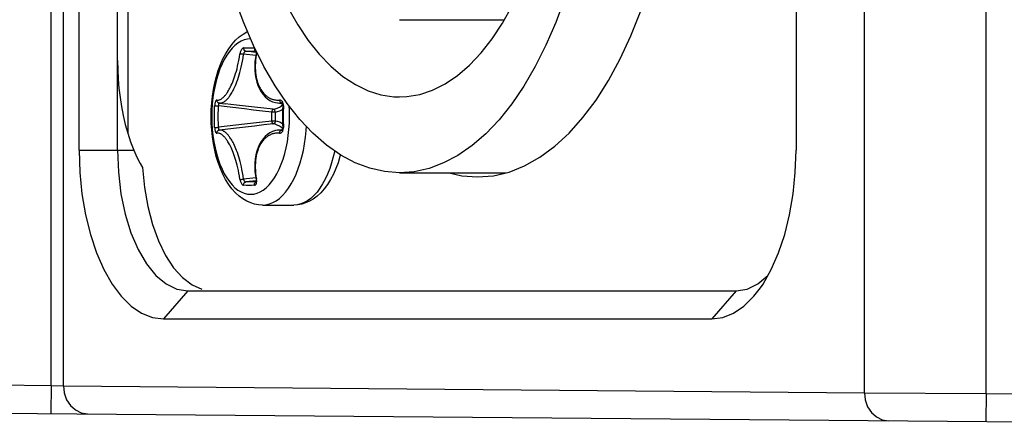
# Model space of a CAD drawing. Extents: x 0 to 420, y 0 to 297.
# Tile 5 of 124: x 83.46 to 90.46, y 74.34 to 77.21. Entities that reach past the tile are written whole.
import ezdxf

# ---------------------------------------------------------------- set-up
doc = ezdxf.new("R2010")
doc.units = 0
doc.header["$LTSCALE"] = 23.1
doc.layers.get('0').update_dxf_attribs({"linetype": 'CONTINUOUS'})
doc.layers.add('02___PRT_ALL_AXES', color=7, linetype='CONTINUOUS')

msp = doc.modelspace()

# ---------------------------------------------------------------- linework, layer by layer
at = {"color": 7, "linetype": 'CONTINUOUS'}
for p, q in [((89.465229, 74.558823), (89.465229, 88.889928)), ((90.331254, 74.552777), (90.331254, 88.895974)), ((83.680179, 74.61082), (83.680179, 88.837931)), ((83.766782, 74.608552), (83.766782, 88.840198)), ((83.878756, 76.284375), (83.878756, 87.164375)), ((84.151961, 76.284375), (84.151961, 87.164375)), ((88.978756, 87.164375), (88.978756, 76.284375)), ((84.225166, 87.045321), (84.225166, 76.40343)), ((86.158936, 77.214375), (86.904265, 77.214375)), ((85.04911, 77.013631), (85.067658, 77.013737)), ((85.138458, 76.981236), (85.064566, 76.989661)), ((85.121022, 76.989757), (85.137476, 76.989677)), ((85.135525, 76.959638), (85.048471, 76.968968)), ((85.14057, 76.970818), (85.141449, 76.976509)), ((84.841981, 76.551839), (84.842185, 76.567076)), ((84.842185, 76.567076), (84.842506, 76.583528)), ((84.842506, 76.583528), (84.84297, 76.601349)), ((84.846075, 76.601335), (84.850938, 76.601251)), ((84.850938, 76.601251), (84.85702, 76.601107)), ((84.85702, 76.601107), (84.86365, 76.600919)), ((84.86365, 76.600919), (84.870091, 76.600707)), ((84.86911, 76.55161), (84.869313, 76.56672)), ((84.869313, 76.56672), (84.869631, 76.583035)), ((84.869631, 76.583035), (84.870092, 76.600709)), ((84.871181, 76.622085), (84.873883, 76.621409)), ((84.872293, 76.619369), (84.871632, 76.617704)), ((84.873027, 76.620538), (84.872293, 76.619369)), ((84.873903, 76.621406), (84.875322, 76.621188)), ((84.875322, 76.621188), (84.876314, 76.621058)), ((84.876333, 76.621055), (84.917584, 76.61604)), ((84.876336, 76.621055), (84.879182, 76.620813)), ((84.999079, 76.606261), (84.917452, 76.616056)), ((85.290655, 76.621746), (85.323696, 76.617728)), ((85.317704, 76.601781), (85.32648, 76.609531)), ((85.321293, 76.621224), (85.319223, 76.6213)), ((85.321263, 76.621021), (85.319226, 76.6213)), ((85.327139, 76.601229), (85.32662, 76.577756)), ((85.331528, 76.567066), (85.331347, 76.551828)), ((85.331812, 76.583522), (85.331528, 76.567066)), ((85.332224, 76.601349), (85.331812, 76.583522)), ((84.841836, 76.524375), (84.84187, 76.537658)), ((84.84187, 76.511098), (84.841836, 76.524375)), ((84.84187, 76.537658), (84.841981, 76.551839)), ((84.841981, 76.496923), (84.84187, 76.511098)), ((84.842185, 76.481685), (84.841981, 76.496923)), ((84.868967, 76.524375), (84.869, 76.537548)), ((84.869, 76.511208), (84.868967, 76.524375)), ((84.869, 76.537548), (84.86911, 76.55161)), ((84.86911, 76.497151), (84.869, 76.511208)), ((84.869313, 76.482041), (84.86911, 76.497151)), ((85.24942, 76.491966), (85.24942, 76.556785)), ((85.274876, 76.556785), (85.24942, 76.556785)), ((85.274876, 76.491965), (85.24942, 76.491965)), ((85.274876, 76.491979), (85.274876, 76.556773)), ((85.326137, 76.524375), (85.32623, 76.500894)), ((85.331347, 76.551828), (85.331223, 76.530903)), ((85.331223, 76.530903), (85.331223, 76.517844)), ((85.331223, 76.517844), (85.331347, 76.496912)), ((85.331347, 76.496912), (85.331528, 76.481675)), ((84.842506, 76.465228), (84.842185, 76.481685)), ((84.84297, 76.447402), (84.842506, 76.465228)), ((84.863649, 76.447832), (84.870091, 76.448043)), ((84.869631, 76.465722), (84.869313, 76.482041)), ((84.870092, 76.448042), (84.869631, 76.465722)), ((84.871181, 76.426666), (84.873882, 76.427341)), ((84.87382, 76.427568), (84.874558, 76.427439)), ((84.874632, 76.427455), (84.873903, 76.427344)), ((84.876314, 76.427693), (84.874632, 76.427455)), ((84.878995, 76.427928), (84.876337, 76.427696)), ((85.290654, 76.427005), (85.323701, 76.431023)), ((85.319223, 76.427451), (85.321292, 76.427526)), ((85.321264, 76.42773), (85.319226, 76.427451)), ((85.331528, 76.481675), (85.331812, 76.465222)), ((85.331812, 76.465222), (85.332224, 76.447402)), ((85.494189, 76.425822), (85.495927, 76.455198)), ((83.878756, 76.284375), (84.267774, 76.284375)), ((85.135531, 76.089113), (85.048472, 76.079782)), ((85.141448, 76.072255), (85.14057, 76.077933)), ((86.158936, 76.124375), (86.915128, 76.124375)), ((85.138464, 76.067516), (85.064566, 76.05909)), ((85.126084, 76.035121), (85.105918, 76.035012)), ((85.183067, 75.894375), (85.40659, 75.894375)), ((88.678732, 75.245117), (88.725134, 75.304669)), ((84.651961, 75.284375), (84.478756, 75.084375)), ((84.651961, 75.284375), (88.551961, 75.284375)), ((88.551961, 75.284375), (88.378756, 75.084375)), ((88.60831, 75.175816), (88.678732, 75.245117)), ((84.478756, 75.084375), (88.378756, 75.084375)), ((74.799813, 74.688317), (83.680179, 74.61082)), ((83.680179, 74.61082), (83.678434, 74.410827)), ((83.680179, 74.61082), (83.766782, 74.608552)), ((83.766782, 74.608552), (89.465229, 74.558823)), ((89.465229, 74.558823), (90.331254, 74.552776)), ((90.331254, 74.552777), (90.329509, 74.352784)), ((90.331254, 74.552777), (91.716895, 74.540684)), ((74.198068, 74.493561), (91.71515, 74.340692))]:
    msp.add_line(p, q, dxfattribs=at)
for points in [[(85.19364, 76.881535), (85.118627, 77.031339), (85.049407, 77.192048), (84.986347, 77.362584), (84.92991, 77.541854), (84.880267, 77.729215), (84.837643, 77.924175), (84.802343, 78.125195), (84.774724, 78.330991), (84.754856, 78.5403), (84.74295, 78.751216), (84.738936, 78.964375)], [(85.008936, 78.964375), (85.012704, 78.778504), (85.023875, 78.594849), (85.042526, 78.412763), (85.068428, 78.234189), (85.101504, 78.060447), (85.141386, 77.892757), (85.187709, 77.732703), (85.240388, 77.580513), (85.299438, 77.436414), (85.364189, 77.301997), (85.434141, 77.178744), (85.508788, 77.067214), (85.587642, 76.968303), (85.670137, 76.882478), (85.755737, 76.810413), (85.843865, 76.752382), (85.933959, 76.708852), (86.02544, 76.679927), (86.117737, 76.665885), (86.158936, 76.664399)], [(87.578936, 78.964375), (87.574968, 78.752172), (87.563144, 78.542006), (87.5434, 78.333224), (87.515929, 78.127791), (87.480783, 77.927012), (87.438329, 77.732218), (87.38896, 77.545199), (87.332648, 77.365878), (87.269268, 77.194137), (87.199494, 77.031878), (87.123795, 76.880748), (87.042673, 76.741398), (86.956618, 76.614859), (86.866132, 76.501635), (86.771593, 76.402392), (86.673855, 76.317675), (86.57379, 76.248284), (86.471721, 76.194131), (86.368142, 76.155358), (86.263408, 76.132074), (86.158936, 76.124412)], [(86.158936, 76.664399), (86.210269, 76.66667), (86.302452, 76.682389), (86.393716, 76.712819), (86.48348, 76.7579), (86.571193, 76.817245), (86.656294, 76.890643), (86.73824, 76.977513), (86.816518, 77.077584), (86.890475, 77.189722), (86.9593, 77.312766), (87.022956, 77.446524), (87.081325, 77.590866), (87.133844, 77.744452), (87.179997, 77.906311), (87.219522, 78.075202), (87.251933, 78.24936), (87.277392, 78.429375)], [(84.818067, 76.524375), (84.819099, 76.573272), (84.822198, 76.621953), (84.827362, 76.670123), (84.83459, 76.71755), (84.843883, 76.76398), (84.855247, 76.809192), (84.868712, 76.852989), (84.884266, 76.895034), (84.901941, 76.935094), (84.921664, 76.972724), (84.943466, 77.007711), (84.967032, 77.039381), (84.992051, 77.067326), (85.01821, 77.091328), (85.045005, 77.111184), (85.072321, 77.127109), (85.076573, 77.128978)], [(85.098781, 77.077418), (85.07596, 77.07553), (85.053281, 77.069876), (85.030913, 77.060496), (85.009009, 77.047453), (84.987718, 77.030838), (84.967185, 77.010763), (84.947552, 76.987365), (84.928952, 76.960804), (84.911512, 76.931262), (84.895351, 76.898941), (84.88058, 76.864061), (84.8673, 76.826861), (84.855601, 76.787594), (84.845564, 76.74653), (84.837256, 76.703948), (84.830735, 76.660139), (84.826045, 76.615403), (84.823218, 76.570045), (84.822273, 76.524375)], [(85.04911, 77.013631), (85.046412, 77.013226), (85.043683, 77.012104), (85.040912, 77.010254), (85.038174, 77.007736), (85.035521, 77.00459), (85.032999, 77.000887), (85.030655, 76.996688), (85.028527, 76.992077), (85.026654, 76.987127), (85.025068, 76.981935), (85.023813, 76.976631), (85.022866, 76.971178)], [(85.064568, 76.989661), (85.062737, 76.989423), (85.06083, 76.988673), (85.058871, 76.987425), (85.056929, 76.985707), (85.055058, 76.983565), (85.053312, 76.98106), (85.051741, 76.978264), (85.050386, 76.975259), (85.049294, 76.972131), (85.048466, 76.968965)], [(85.04911, 77.013628), (85.048756, 77.010314), (85.048895, 77.006979), (85.049522, 77.003715), (85.050619, 77.000614), (85.052154, 76.997762), (85.054086, 76.995238), (85.05636, 76.993114), (85.058914, 76.991447), (85.061675, 76.990286), (85.064568, 76.989661)], [(85.064566, 76.989661), (85.082855, 76.989757), (85.101674, 76.989789), (85.121022, 76.989757)], [(85.067658, 77.013737), (85.105918, 77.013738), (85.126084, 77.01363)], [(85.126083, 77.013628), (85.125742, 77.010315), (85.12587, 77.00698), (85.126463, 77.003716), (85.127507, 77.000614), (85.128975, 76.997762), (85.130826, 76.995238), (85.133008, 76.993114), (85.135461, 76.991447), (85.13715, 76.990708)], [(85.13655, 76.992067), (85.136613, 76.991964), (85.136912, 76.991356), (85.137344, 76.990181), (85.137803, 76.988428), (85.138195, 76.986119), (85.138439, 76.983289), (85.13847, 76.980021), (85.13824, 76.976404), (85.137725, 76.972586), (85.137486, 76.971277)], [(85.141449, 76.976509), (85.141918, 76.981958), (85.141941, 76.984781)], [(84.151961, 76.924375), (84.153046, 76.858032), (84.156369, 76.79188), (84.161917, 76.725804), (84.169731, 76.66015), (84.179813, 76.595214), (84.192266, 76.53103), (84.207138, 76.467665), (84.224591, 76.40532)], [(84.85833, 76.642112), (84.862518, 76.641687), (84.866597, 76.641705), (84.870564, 76.642166), (84.8744, 76.642986), (84.87809, 76.644118), (84.88162, 76.645497), (84.884963, 76.647064), (84.888147, 76.648795), (84.891184, 76.650646), (84.894103, 76.652621), (84.896928, 76.654697), (84.899687, 76.656894), (84.902407, 76.659207), (84.905115, 76.661672), (84.907842, 76.664295), (84.910616, 76.667132), (84.913468, 76.670199), (84.916424, 76.673568), (84.919516, 76.677268), (84.922769, 76.68139), (84.92622, 76.685982), (84.929879, 76.691144), (84.933803, 76.696986), (84.937931, 76.703482), (84.942244, 76.710673), (84.946723, 76.718583), (84.951365, 76.727262), (84.956172, 76.736827), (84.961214, 76.747495), (84.966402, 76.759155), (84.971701, 76.771938), (84.977042, 76.785615), (84.982277, 76.800062), (84.987434, 76.815269), (84.992423, 76.831119), (84.997283, 76.847783), (85.002004, 76.865301), (85.00658, 76.883862), (85.011009, 76.903593), (85.015238, 76.924642), (85.0192, 76.947182), (85.022866, 76.971178)], [(84.879182, 76.620813), (84.88361, 76.620837), (84.887913, 76.621308), (84.892069, 76.622165), (84.896063, 76.623347), (84.899878, 76.624796), (84.903488, 76.626447), (84.906923, 76.628265), (84.910196, 76.630219), (84.91334, 76.632294), (84.916379, 76.634486), (84.919346, 76.636799), (84.922267, 76.639242), (84.925176, 76.641838), (84.9281, 76.644612), (84.931074, 76.647599), (84.934127, 76.650843), (84.937292, 76.654394), (84.940595, 76.658307), (84.944072, 76.662653), (84.94775, 76.667509), (84.951655, 76.672954), (84.955828, 76.679114), (84.960221, 76.685985), (84.964796, 76.693573), (84.969553, 76.701941), (84.974456, 76.711106), (84.979549, 76.72122), (84.984871, 76.732478), (84.99034, 76.744835), (84.995928, 76.758338), (85.001515, 76.772831), (85.006999, 76.788107), (85.012361, 76.804187), (85.01754, 76.82095), (85.022568, 76.838559), (85.027422, 76.85708), (85.032117, 76.876695), (85.036617, 76.897547), (85.040895, 76.919794), (85.04491, 76.943668), (85.048471, 76.968968)], [(85.022872, 76.971179), (85.024919, 76.971344), (85.02751, 76.971375), (85.030553, 76.97127), (85.033941, 76.971031), (85.037554, 76.970667), (85.041266, 76.970189), (85.044947, 76.969615), (85.048465, 76.968965)], [(85.137486, 76.971277), (85.133195, 76.945803), (85.129767, 76.914729), (85.128366, 76.884086), (85.128985, 76.854096), (85.131613, 76.824987), (85.136228, 76.796992), (85.142805, 76.770307), (85.151282, 76.745225), (85.161571, 76.721995), (85.17358, 76.7008), (85.187189, 76.681829), (85.202306, 76.665195), (85.218823, 76.651019), (85.236594, 76.639435), (85.255461, 76.630552), (85.275222, 76.624463), (85.29088, 76.621719)], [(85.14057, 76.970818), (85.136749, 76.948333), (85.13409, 76.927059), (85.132496, 76.907002), (85.131803, 76.888092), (85.131882, 76.870284), (85.132655, 76.853436), (85.13404, 76.837391), (85.135996, 76.822098), (85.138504, 76.807407), (85.141495, 76.793392), (85.144988, 76.780014), (85.148845, 76.767399), (85.153031, 76.755703), (85.157436, 76.744877), (85.161962, 76.735052), (85.166599, 76.726058), (85.171287, 76.717854), (85.176019, 76.710352), (85.180763, 76.703501), (85.185471, 76.697271), (85.190072, 76.691679), (85.19456, 76.686655), (85.198879, 76.682169), (85.20307, 76.678147), (85.207136, 76.6745), (85.211111, 76.671194), (85.215014, 76.668154), (85.218879, 76.665359), (85.222733, 76.662752), (85.226616, 76.66032), (85.230561, 76.658022), (85.234611, 76.655853), (85.238803, 76.653786), (85.243181, 76.65183), (85.247789, 76.649969), (85.252672, 76.648227), (85.257882, 76.646605), (85.263449, 76.645143), (85.26943, 76.643868), (85.275803, 76.64283), (85.282569, 76.642089), (85.289715, 76.641685), (85.29722, 76.641695), (85.3051, 76.642119)], [(85.140612, 76.971179), (85.138917, 76.971349), (85.137863, 76.971381), (85.137486, 76.971277)], [(86.158936, 76.124412), (86.052026, 76.132438), (85.946636, 76.15635), (85.842341, 76.195863), (85.739847, 76.250925), (85.639715, 76.321039), (85.54259, 76.405877), (85.448926, 76.504876), (85.359241, 76.617592), (85.273985, 76.74333), (85.19364, 76.881535)], [(84.85833, 76.642112), (84.856503, 76.64202), (84.854705, 76.641219), (84.852922, 76.63967), (84.851199, 76.637426), (84.849573, 76.634524), (84.848068, 76.631018), (84.846714, 76.626965), (84.845534, 76.62244), (84.844554, 76.617517), (84.843788, 76.612294), (84.843262, 76.60691), (84.84297, 76.601349)], [(84.85834, 76.642114), (84.858431, 76.638372), (84.859183, 76.634727), (84.860569, 76.631307), (84.86254, 76.628234), (84.865026, 76.625614), (84.867941, 76.62354), (84.871181, 76.622085)], [(85.328902, 76.622471), (85.326938, 76.626994), (85.32459, 76.631044), (85.321896, 76.634545), (85.318911, 76.637441), (85.315685, 76.639679), (85.312272, 76.641224), (85.308751, 76.642025), (85.3051, 76.642119)], [(85.305144, 76.642114), (85.305406, 76.638372), (85.306191, 76.634727), (85.307471, 76.631307), (85.309202, 76.628234), (85.311322, 76.625614), (85.313757, 76.62354), (85.316422, 76.622085), (85.319223, 76.6213)], [(84.84297, 76.601349), (84.844276, 76.601351), (84.846075, 76.601335)], [(84.871632, 76.617704), (84.871067, 76.615589), (84.870612, 76.613081), (84.87028, 76.610253), (84.870081, 76.607188), (84.870011, 76.603979), (84.870091, 76.600707)], [(85.24942, 76.556785), (85.183932, 76.564004), (85.119371, 76.571261), (85.055754, 76.57855), (84.993026, 76.585883), (84.931133, 76.593271), (84.870092, 76.600709)], [(84.874558, 76.621311), (84.873822, 76.621183), (84.873027, 76.620538)], [(85.258905, 76.576654), (85.192507, 76.584011), (85.127067, 76.591397), (85.062611, 76.598811), (84.999079, 76.606261)], [(85.258904, 76.576654), (85.257333, 76.576087), (85.255769, 76.57483), (85.25427, 76.572929), (85.252888, 76.570452), (85.251672, 76.567486), (85.250666, 76.564139), (85.249907, 76.560529), (85.24942, 76.556785)], [(85.274876, 76.556785), (85.274499, 76.560438), (85.273551, 76.563967), (85.272063, 76.567255), (85.270086, 76.570191), (85.267682, 76.572677), (85.264945, 76.574621), (85.261987, 76.575955), (85.258904, 76.576654)], [(85.258905, 76.576654), (85.273852, 76.579268), (85.288703, 76.584333), (85.303369, 76.591854), (85.317704, 76.601781)], [(85.274876, 76.556773), (85.29065, 76.559527), (85.306232, 76.564857), (85.321693, 76.572794), (85.326596, 76.576181)], [(85.290881, 76.621718), (85.295721, 76.621228), (85.303167, 76.620817), (85.311004, 76.620822), (85.319226, 76.6213)], [(85.320916, 76.621313), (85.320864, 76.621332), (85.320874, 76.621317), (85.321273, 76.621013), (85.322027, 76.620248), (85.322987, 76.618964)], [(85.322987, 76.618964), (85.324027, 76.617153), (85.325029, 76.614857), (85.325898, 76.612156), (85.326572, 76.609117), (85.327002, 76.605821), (85.327153, 76.602361), (85.327139, 76.601229)], [(85.32662, 76.577756), (85.326391, 76.563052), (85.326234, 76.548347), (85.326137, 76.524375)], [(85.332223, 76.601349), (85.330215, 76.601351), (85.328678, 76.601334), (85.327655, 76.601301), (85.327176, 76.601251), (85.327139, 76.601229)], [(85.332224, 76.601349), (85.332113, 76.606927), (85.33152, 76.612321), (85.330437, 76.617547), (85.328902, 76.622471)], [(85.375317, 76.524375), (85.374372, 76.570044), (85.372443, 76.601)], [(85.183067, 75.894375), (85.155483, 75.896015), (85.127635, 75.901037), (85.099856, 75.909545), (85.07219, 75.921708), (85.044636, 75.93781), (85.017611, 75.957918), (84.991272, 75.982216), (84.966135, 76.010473), (84.94253, 76.042419), (84.920752, 76.077629), (84.901108, 76.115395), (84.883543, 76.155513), (84.868111, 76.197547), (84.854774, 76.241263), (84.843534, 76.286325), (84.834355, 76.332543), (84.827223, 76.379704), (84.822134, 76.427558), (84.819082, 76.475879), (84.818067, 76.524375)], [(84.822273, 76.524375), (84.823218, 76.478706), (84.826044, 76.433349), (84.830735, 76.388612), (84.837256, 76.344802), (84.845564, 76.30222), (84.855601, 76.261155), (84.8673, 76.221889), (84.880581, 76.184689), (84.895351, 76.149809), (84.911512, 76.117488), (84.928952, 76.087946), (84.947552, 76.061386), (84.967185, 76.037988), (84.987717, 76.017913), (85.009008, 76.001297), (85.030913, 75.988255), (85.053281, 75.978875), (85.07596, 75.973221), (85.098795, 75.971332), (85.12163, 75.973221), (85.144309, 75.978875), (85.166677, 75.988255), (85.188581, 76.001297), (85.209872, 76.017913), (85.230404, 76.037988), (85.250038, 76.061386), (85.268638, 76.087946), (85.286078, 76.117488), (85.302239, 76.149809), (85.317009, 76.184689), (85.33029, 76.22189), (85.341989, 76.261156), (85.352026, 76.302221), (85.360334, 76.344803), (85.366855, 76.388611), (85.371545, 76.433348)], [(85.24942, 76.491966), (85.183933, 76.484746), (85.119372, 76.47749), (85.055755, 76.470201), (84.993027, 76.462868), (84.931133, 76.45548), (84.870092, 76.448042)], [(85.24942, 76.491965), (85.249942, 76.48824), (85.250648, 76.484684), (85.251653, 76.481342), (85.252869, 76.478337), (85.254249, 76.475846), (85.255759, 76.473931), (85.257285, 76.472658), (85.258904, 76.472096)], [(85.274876, 76.491965), (85.27451, 76.488375), (85.273584, 76.484877), (85.272114, 76.481587), (85.270147, 76.478636), (85.267759, 76.476139), (85.265026, 76.474177), (85.262041, 76.472813), (85.258904, 76.472096)], [(85.326595, 76.472569), (85.321672, 76.475969), (85.306212, 76.483902), (85.290638, 76.489228), (85.274876, 76.491979)], [(85.32623, 76.500894), (85.326384, 76.486189), (85.326611, 76.471484), (85.327139, 76.447521)], [(85.371545, 76.433348), (85.374372, 76.478705), (85.375317, 76.524375)], [(84.84297, 76.447402), (84.844276, 76.4474), (84.846075, 76.447416), (84.848316, 76.44745), (84.853866, 76.447565)], [(84.84297, 76.447402), (84.843263, 76.441824), (84.843791, 76.436429), (84.844559, 76.431203), (84.845541, 76.42628), (84.846723, 76.421756), (84.848078, 76.417706), (84.849583, 76.414206), (84.851209, 76.411309), (84.852929, 76.409071), (84.854713, 76.407526), (84.85652, 76.406726), (84.858363, 76.406631)], [(84.853866, 76.447565), (84.85702, 76.447644), (84.863649, 76.447832)], [(84.85834, 76.406636), (84.858431, 76.410379), (84.859183, 76.414024), (84.860569, 76.417443), (84.862539, 76.420517), (84.865026, 76.423137), (84.867941, 76.425211), (84.871181, 76.426666)], [(84.870091, 76.448044), (84.870011, 76.44478), (84.870081, 76.441576), (84.870278, 76.438511), (84.87061, 76.435682), (84.871064, 76.433172), (84.87163, 76.431054), (84.87229, 76.429388), (84.873024, 76.428216), (84.87382, 76.427568)], [(85.258905, 76.472096), (85.192507, 76.464739), (85.127068, 76.457354), (85.062612, 76.44994), (84.99908, 76.442489), (84.936411, 76.434993), (84.876338, 76.427659)], [(85.048472, 76.079782), (85.045116, 76.103732), (85.041351, 76.126403), (85.037342, 76.147625), (85.033124, 76.167585), (85.028727, 76.186403), (85.024183, 76.204212), (85.019483, 76.221164), (85.014645, 76.237332), (85.009646, 76.252855), (85.004524, 76.267673), (84.999282, 76.281837), (84.994, 76.295173), (84.988758, 76.307576), (84.983604, 76.319018), (84.97862, 76.329421), (84.973792, 76.338921), (84.969115, 76.347599), (84.964596, 76.355519), (84.96022, 76.362767), (84.956025, 76.369337), (84.95204, 76.375242), (84.948264, 76.380543), (84.944711, 76.385273), (84.941346, 76.389525), (84.938142, 76.393369), (84.935074, 76.396866), (84.932111, 76.400069), (84.929231, 76.403024), (84.926402, 76.40577), (84.9236, 76.408339), (84.920795, 76.41076), (84.917964, 76.413051), (84.915077, 76.415225), (84.912111, 76.417291), (84.90904, 76.419247), (84.905841, 76.421084), (84.902488, 76.422788), (84.898973, 76.424326), (84.89527, 76.425666), (84.891405, 76.426749), (84.887393, 76.427523), (84.883249, 76.427934), (84.878995, 76.427928)], [(85.290879, 76.427032), (85.275263, 76.424297), (85.255517, 76.418221), (85.236662, 76.409353), (85.2189, 76.397789), (85.20239, 76.383637), (85.187277, 76.36703), (85.173668, 76.348088), (85.161657, 76.326927), (85.151363, 76.303732), (85.142877, 76.278689), (85.136286, 76.252043), (85.131654, 76.224086), (85.129005, 76.195013), (85.128361, 76.165058), (85.129734, 76.134445), (85.133131, 76.103398), (85.137486, 76.077473)], [(85.183067, 75.894375), (85.207781, 75.896317), (85.232344, 75.902132), (85.256602, 75.911782), (85.280407, 75.92521), (85.303612, 75.942331), (85.326074, 75.963041), (85.347654, 75.987212), (85.368219, 76.014695), (85.387643, 76.04532), (85.405805, 76.078898), (85.422595, 76.115223), (85.437907, 76.154071), (85.451649, 76.195202), (85.463734, 76.238362), (85.474089, 76.283285), (85.48265, 76.329695), (85.489363, 76.377305), (85.494189, 76.425822)], [(85.32649, 76.439211), (85.317692, 76.446979), (85.303355, 76.456905), (85.28869, 76.464423), (85.273844, 76.469485), (85.258905, 76.472096)], [(85.319226, 76.427451), (85.311036, 76.427927), (85.303231, 76.427935), (85.29582, 76.427531), (85.29088, 76.427032)], [(85.305102, 76.406632), (85.308762, 76.406728), (85.312289, 76.407532), (85.315704, 76.409082), (85.318932, 76.411326), (85.321916, 76.414229), (85.324609, 76.417735), (85.326954, 76.421789), (85.328915, 76.426314)], [(85.305144, 76.406636), (85.305405, 76.410379), (85.30619, 76.414023), (85.30747, 76.417443), (85.309201, 76.420517), (85.311321, 76.423137), (85.313757, 76.425211), (85.316422, 76.426666), (85.319223, 76.427451)], [(85.32396, 76.431466), (85.32293, 76.429701), (85.321985, 76.428455), (85.32125, 76.427717), (85.321009, 76.427526)], [(85.327139, 76.447521), (85.32715, 76.445971), (85.326968, 76.442564), (85.326517, 76.439329), (85.325831, 76.436352), (85.324959, 76.43371), (85.32396, 76.431466)], [(85.332223, 76.447402), (85.330215, 76.4474), (85.328678, 76.447416), (85.327655, 76.447449), (85.327176, 76.4475), (85.327139, 76.447521)], [(85.328915, 76.426314), (85.330446, 76.431238), (85.331525, 76.43646), (85.332115, 76.441842), (85.332224, 76.447402)], [(84.224591, 76.40532), (84.244825, 76.344252), (84.267774, 76.284375)], [(85.022798, 76.077933), (85.019393, 76.100417), (85.015692, 76.121691), (85.011725, 76.141748), (85.007567, 76.160659), (85.003274, 76.178467), (84.998848, 76.195314), (84.994298, 76.21136), (84.989628, 76.226653), (84.984814, 76.241343), (84.979912, 76.255359), (84.974892, 76.268736), (84.969873, 76.281351), (84.964894, 76.293048), (84.960012, 76.303873), (84.955303, 76.313699), (84.950732, 76.322693), (84.946323, 76.330897), (84.942057, 76.338399), (84.93794, 76.34525), (84.933991, 76.35148), (84.93025, 76.357071), (84.926702, 76.362095), (84.923373, 76.366581), (84.920219, 76.370604), (84.917222, 76.374251), (84.914353, 76.377557), (84.911587, 76.380597), (84.908897, 76.383392), (84.90626, 76.385999), (84.903648, 76.38843), (84.901037, 76.390729), (84.898402, 76.392897), (84.895719, 76.394964), (84.892963, 76.396921), (84.890112, 76.398781), (84.887145, 76.400523), (84.884038, 76.402146), (84.880783, 76.403607), (84.877358, 76.404882), (84.873787, 76.40592), (84.870083, 76.406662), (84.866265, 76.407066), (84.862358, 76.407056), (84.858363, 76.406631)], [(85.305102, 76.406632), (85.297251, 76.407055), (85.289777, 76.407067), (85.282665, 76.40667), (85.275931, 76.405938), (85.269584, 76.404911), (85.263627, 76.40365), (85.258083, 76.402203), (85.252897, 76.400598), (85.248038, 76.398876), (85.243454, 76.397037), (85.239101, 76.395104), (85.234935, 76.393064), (85.230912, 76.390924), (85.226993, 76.388657), (85.223137, 76.386261), (85.21931, 76.383692), (85.215472, 76.380939), (85.211598, 76.377947), (85.207651, 76.374692), (85.203613, 76.371105), (85.199452, 76.36715), (85.195163, 76.36274), (85.190701, 76.357801), (85.186122, 76.352299), (85.181428, 76.346163), (85.176691, 76.339408), (85.171957, 76.332006), (85.167258, 76.323896), (85.162594, 76.314988), (85.15803, 76.305229), (85.153569, 76.294442), (85.149316, 76.282756), (85.145382, 76.270108), (85.141808, 76.25667), (85.138742, 76.242566), (85.136165, 76.227774), (85.134151, 76.212386), (85.132718, 76.196238), (85.131903, 76.179277), (85.131793, 76.161344), (85.132465, 76.142295), (85.134051, 76.12208), (85.13672, 76.100624), (85.14057, 76.077933)], [(83.878756, 76.284375), (83.884037, 76.126479), (83.899192, 75.973854), (83.924477, 75.825268), (83.959127, 75.684424), (84.002787, 75.553968), (84.054491, 75.43585), (84.113549, 75.332442), (84.178777, 75.245121), (84.249199, 75.175819), (84.323494, 75.125249), (84.399807, 75.094937), (84.478756, 75.084375)], [(84.151961, 76.284375), (84.158112, 76.128008), (84.176418, 75.975452), (84.206438, 75.830463), (84.247437, 75.696632), (84.298407, 75.57727), (84.358088, 75.475329), (84.425004, 75.39333), (84.497499, 75.333289), (84.573777, 75.296676), (84.651961, 75.284375)], [(84.267774, 76.284375), (84.281913, 76.251808), (84.296863, 76.220372), (84.312571, 76.190094), (84.328987, 76.160995)], [(85.697059, 76.280886), (85.687257, 76.238362), (85.675171, 76.195202), (85.66143, 76.154071), (85.646118, 76.115223), (85.629328, 76.078899), (85.611166, 76.04532), (85.591742, 76.014695), (85.571177, 75.987213), (85.549597, 75.963042), (85.527135, 75.942332), (85.50393, 75.92521), (85.480125, 75.911782), (85.455867, 75.902132), (85.431304, 75.896317), (85.40659, 75.894375)], [(88.725134, 75.304669), (88.74396, 75.332436), (88.803019, 75.435844), (88.854723, 75.553961), (88.898383, 75.684417), (88.933034, 75.825262), (88.958319, 75.973851), (88.973475, 76.126477), (88.978756, 76.284375)], [(85.737652, 76.252462), (85.734409, 76.239559), (85.720945, 76.195761), (85.70539, 76.153717), (85.687715, 76.113656), (85.667992, 76.076026), (85.646191, 76.041039), (85.622625, 76.009369), (85.597605, 75.981424), (85.571446, 75.957422), (85.544652, 75.937567), (85.517335, 75.921641), (85.489862, 75.909568), (85.462195, 75.90108), (85.434324, 75.896033), (85.40659, 75.894375)], [(84.328987, 76.160995), (84.343116, 76.018981), (84.366832, 75.884725), (84.400539, 75.756812), (84.443026, 75.639491), (84.493648, 75.536009), (84.551118, 75.44796), (84.614418, 75.377718), (84.682092, 75.32619), (84.752116, 75.295288)], [(85.022798, 76.077933), (85.02379, 76.072241), (85.025074, 76.066792), (85.026668, 76.061573), (85.028539, 76.056644), (85.030669, 76.052034), (85.033016, 76.047836), (85.035538, 76.044137), (85.038191, 76.040996), (85.040929, 76.038484), (85.043697, 76.036639), (85.046421, 76.035522), (85.04911, 76.035119)], [(85.022872, 76.077571), (85.02492, 76.077402), (85.027511, 76.077369), (85.030553, 76.077474), (85.033941, 76.077714), (85.037555, 76.07808), (85.041267, 76.078559), (85.044947, 76.079134), (85.048465, 76.079785)], [(85.048466, 76.079785), (85.049292, 76.076627), (85.050382, 76.073504), (85.051735, 76.070499), (85.053305, 76.067701), (85.05505, 76.065195), (85.05692, 76.063052), (85.058863, 76.061332), (85.060822, 76.060081), (85.062732, 76.059329), (85.064568, 76.05909)], [(85.137486, 76.077473), (85.137844, 76.075437), (85.138289, 76.071827), (85.138475, 76.068506), (85.138441, 76.065507), (85.138224, 76.062871), (85.137865, 76.060618), (85.137426, 76.058836), (85.137033, 76.057687)], [(85.140612, 76.077571), (85.138917, 76.077401), (85.137863, 76.077368), (85.137486, 76.077473)], [(85.141961, 76.0616), (85.141917, 76.066815), (85.141448, 76.072255)], [(85.04911, 76.035122), (85.048749, 76.038436), (85.048883, 76.041771), (85.049509, 76.045035), (85.050607, 76.048136), (85.052144, 76.050988), (85.054078, 76.053512), (85.056354, 76.055637), (85.05891, 76.057303), (85.061673, 76.058465), (85.064568, 76.05909)], [(85.105918, 76.035012), (85.067659, 76.035013), (85.04911, 76.035119)], [(85.137484, 76.059073), (85.121023, 76.058993), (85.101675, 76.058961), (85.082856, 76.058993), (85.064566, 76.05909)], [(85.126083, 76.035122), (85.125735, 76.038436), (85.125858, 76.041772), (85.12645, 76.045036), (85.127494, 76.048137), (85.128964, 76.050989), (85.130817, 76.053512), (85.133002, 76.055637), (85.135457, 76.057303), (85.137156, 76.058046)], [(85.126084, 76.035121), (85.128963, 76.035525), (85.131628, 76.036646), (85.134083, 76.038496), (85.136269, 76.041013), (85.138139, 76.044159), (85.139668, 76.047861), (85.140824, 76.052061), (85.141593, 76.056672), (85.141961, 76.0616)], [(88.551961, 75.284375), (88.630145, 75.296676), (88.706423, 75.333288), (88.778917, 75.393329)], [(88.378756, 75.084375), (88.457704, 75.094937), (88.534017, 75.125248), (88.60831, 75.175816)], [(83.766782, 74.608552), (83.772515, 74.557032), (83.789552, 74.50899), (83.816743, 74.467668), (83.852253, 74.435855), (83.893685, 74.415699), (83.938242, 74.40856)], [(89.465229, 74.558823), (89.470963, 74.5073), (89.488001, 74.459256), (89.515194, 74.417934), (89.550704, 74.386123), (89.592135, 74.365968), (89.636689, 74.35883)]]:
    msp.add_lwpolyline(points, dxfattribs=at)
at = {"layer": '02___PRT_ALL_AXES', "color": 7, "linetype": 'CONTINUOUS'}
for points in [[(86.713192, 76.094375), (86.826125, 76.103318), (86.937676, 76.12971), (87.048181, 76.173713), (87.156631, 76.234843), (87.262335, 76.312879), (87.364668, 76.407187), (87.462967, 76.517333), (87.556664, 76.642496), (87.645137, 76.782041), (87.72789, 76.934979), (87.804359, 77.100486), (87.874131, 77.277432)], [(86.511256, 76.124375), (86.600259, 76.103318), (86.713192, 76.094375)]]:
    msp.add_lwpolyline(points, dxfattribs=at)

doc.saveas('drawing.dxf')
